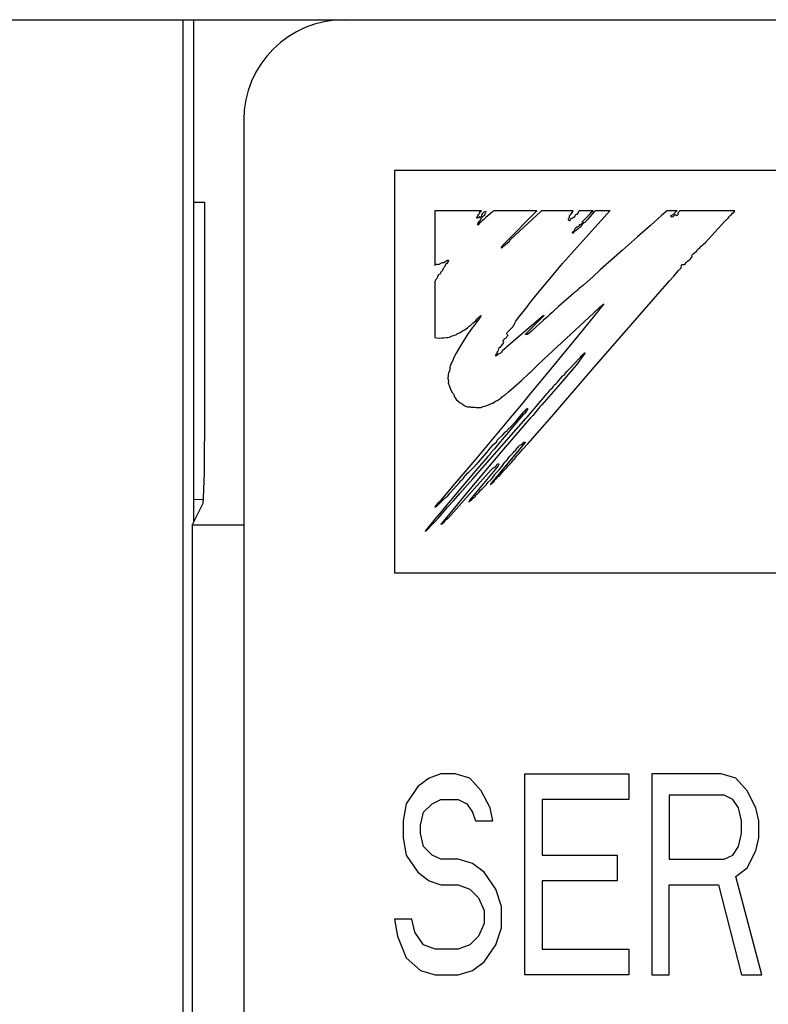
# Model space of a CAD drawing. Extents: x 60 to 816, y 33 to 560.
# Tile 10 of 21: x 438 to 445, y 430 to 440. Entities that reach past the tile are written whole.
import ezdxf

# ---------------------------------------------------------------- set-up
doc = ezdxf.new("R2010")
doc.units = 0
doc.header["$LTSCALE"] = 46.2
doc.layers.add('ALL_CURVE', color=7, linetype='CONTINUOUS')
doc.layers.add('ALL_FEATURES', color=7, linetype='CONTINUOUS')

msp = doc.modelspace()

# ---------------------------------------------------------------- linework, layer by layer
at = {"layer": 'ALL_CURVE', "color": 4, "linetype": 'CONTINUOUS'}
for p, q in [((441.5, 438.5), (441.5, 434.5)), ((478.5, 438.5), (441.5, 438.5)), ((441.5, 434.5), (459.5, 434.5)), ((441.96, 432.5), (441.845, 432.4574)), ((442.1037, 432.5), (441.96, 432.5)), ((442.2475, 432.4574), (442.1037, 432.5)), ((442.7937, 430.5), (442.7937, 432.5)), ((442.7937, 432.5), (443.8288, 432.5)), ((443.8288, 432.5), (443.8288, 432.2447)), ((444.0587, 432.5), (444.0587, 430.5)), ((444.7488, 432.5), (444.0587, 432.5)), ((444.8925, 432.4574), (444.7488, 432.5)), ((441.73, 432.3723), (441.615, 432.2021)), ((441.845, 432.4574), (441.73, 432.3723)), ((442.3625, 432.3298), (442.2475, 432.4574)), ((445.0075, 432.3298), (444.8925, 432.4574)), ((442.4488, 432.1596), (442.3625, 432.3298)), ((444.2312, 432.2872), (444.2312, 431.6489)), ((444.7775, 432.2872), (444.2312, 432.2872)), ((444.8637, 432.2447), (444.7775, 432.2872)), ((445.0938, 432.1596), (445.0075, 432.3298)), ((441.615, 432.2021), (441.5863, 432.0319)), ((441.7875, 432.117), (441.8738, 432.2021)), ((441.8738, 432.2021), (441.96, 432.2447)), ((441.96, 432.2447), (442.1325, 432.2447)), ((442.1325, 432.2447), (442.2187, 432.2021)), ((442.2187, 432.2021), (442.2763, 432.117)), ((442.9663, 432.2447), (442.9663, 431.6915)), ((443.8288, 432.2447), (442.9663, 432.2447)), ((444.9213, 432.1596), (444.8637, 432.2447)), ((441.7588, 431.9894), (441.7875, 432.117)), ((442.2763, 432.117), (442.305, 432.0319)), ((442.4775, 432.0319), (442.4488, 432.1596)), ((444.95, 432.0319), (444.9213, 432.1596)), ((445.1225, 432.0319), (445.0938, 432.1596)), ((441.5863, 432.0319), (441.5863, 431.8617)), ((441.7588, 431.9043), (441.7588, 431.9894)), ((442.305, 432.0319), (442.4775, 432.0319)), ((444.95, 431.9043), (444.95, 432.0319)), ((445.1225, 431.8617), (445.1225, 432.0319)), ((441.7875, 431.7766), (441.7588, 431.9043)), ((444.9213, 431.7766), (444.95, 431.9043)), ((441.5863, 431.8617), (441.615, 431.6915)), ((445.0938, 431.734), (445.1225, 431.8617)), ((441.615, 431.6915), (441.73, 431.5213)), ((441.8738, 431.6915), (441.7875, 431.7766)), ((441.96, 431.6489), (441.8738, 431.6915)), ((442.9663, 431.6915), (443.7137, 431.6915)), ((443.7137, 431.6915), (443.7137, 431.4362)), ((444.7775, 431.6489), (444.8637, 431.6915)), ((444.8637, 431.6915), (444.9213, 431.7766)), ((445.0075, 431.5638), (445.0938, 431.734)), ((442.1325, 431.6489), (441.96, 431.6489)), ((442.2763, 431.6064), (442.1325, 431.6489)), ((442.3912, 431.5213), (442.2763, 431.6064)), ((444.2312, 431.6489), (444.7775, 431.6489)), ((441.73, 431.5213), (441.845, 431.4362)), ((442.5063, 431.3511), (442.3912, 431.5213)), ((444.8925, 431.4787), (445.0075, 431.5638)), ((441.845, 431.4362), (441.96, 431.3936)), ((441.96, 431.3936), (442.1325, 431.3936)), ((442.1325, 431.3936), (442.2475, 431.3511)), ((442.9663, 431.4362), (442.9663, 430.7553)), ((443.7137, 431.4362), (442.9663, 431.4362)), ((444.2312, 430.5), (444.2312, 431.3936)), ((444.2312, 431.3936), (444.72, 431.3936)), ((444.72, 431.3936), (444.95, 430.5)), ((445.1512, 430.5), (444.8925, 431.4787)), ((442.2475, 431.3511), (442.3338, 431.266)), ((442.5637, 431.1809), (442.5063, 431.3511)), ((442.3338, 431.266), (442.3912, 431.1383)), ((442.3912, 431.1383), (442.3912, 431.0106)), ((442.5637, 430.9681), (442.5637, 431.1809)), ((441.5, 431.0532), (441.5288, 430.883)), ((441.6725, 431.0532), (441.5, 431.0532)), ((441.7012, 430.9255), (441.6725, 431.0532)), ((442.3912, 431.0106), (442.3338, 430.883)), ((441.7875, 430.7979), (441.7012, 430.9255)), ((442.5063, 430.7979), (442.5637, 430.9681)), ((441.5288, 430.883), (441.615, 430.6702)), ((442.3338, 430.883), (442.2475, 430.7979)), ((441.9025, 430.7553), (441.7875, 430.7979)), ((442.1325, 430.7553), (441.9025, 430.7553)), ((442.2475, 430.7979), (442.1325, 430.7553)), ((442.3912, 430.6277), (442.5063, 430.7979)), ((442.9663, 430.7553), (443.8288, 430.7553)), ((443.8288, 430.7553), (443.8288, 430.5)), ((441.615, 430.6702), (441.7588, 430.5426)), ((442.2763, 430.5426), (442.3912, 430.6277)), ((441.7588, 430.5426), (441.9025, 430.5)), ((442.1325, 430.5), (442.2763, 430.5426)), ((441.9025, 430.5), (442.1325, 430.5)), ((443.8288, 430.5), (442.7937, 430.5)), ((444.0587, 430.5), (444.2312, 430.5)), ((444.95, 430.5), (445.1512, 430.5))]:
    msp.add_line(p, q, dxfattribs=at)
at = {"layer": 'ALL_FEATURES', "color": 7, "linetype": 'CONTINUOUS'}
for p, q in [((411, 440), (479, 440)), ((439.3953, 440), (439.3953, 419.3184)), ((439.5, 440), (439.5, 435)), ((440, 439), (440, 419.5)), ((439.5, 438.1835), (439.6137, 438.1835)), ((441.9, 438.1), (441.9, 437.5596)), ((442.3646, 438.1), (441.9, 438.1)), ((442.3242, 438.0436), (442.3287, 438.0512)), ((442.3287, 438.0512), (442.3345, 438.0617)), ((442.3345, 438.0617), (442.3409, 438.0682)), ((442.3409, 438.0682), (442.3436, 438.0707)), ((442.3436, 438.0707), (442.3471, 438.0767)), ((442.3471, 438.0767), (442.3486, 438.0875)), ((442.3486, 438.0875), (442.3529, 438.0907)), ((442.3529, 438.0907), (442.3633, 438.0984)), ((442.3632, 438.0544), (442.3603, 438.0411)), ((442.3667, 438.062), (442.3632, 438.0544)), ((442.3633, 438.0984), (442.3646, 438.1)), ((442.3738, 438.0715), (442.3667, 438.062)), ((442.3831, 438.0815), (442.3738, 438.0715)), ((442.3881, 438.0851), (442.3831, 438.0815)), ((442.3843, 438.049), (442.3958, 438.055)), ((442.3938, 438.0881), (442.3881, 438.0851)), ((442.4082, 438.0925), (442.3938, 438.0881)), ((442.3958, 438.055), (442.3987, 438.0576)), ((442.3987, 438.0576), (442.4004, 438.0602)), ((442.4004, 438.0602), (442.4018, 438.0661)), ((442.4018, 438.0661), (442.4021, 438.0674)), ((442.4021, 438.0674), (442.4051, 438.0751)), ((442.4755, 438.0921), (442.4051, 438.0304)), ((442.4051, 438.0751), (442.4073, 438.0794)), ((442.4073, 438.0794), (442.4091, 438.0868)), ((442.4091, 438.0868), (442.4082, 438.0925)), ((442.4802, 438.0964), (442.4755, 438.0921)), ((442.4854, 438.1), (442.4802, 438.0964)), ((442.9156, 438.1), (442.4854, 438.1)), ((442.642, 437.8231), (442.8746, 438.0577)), ((442.9547, 438.091), (442.6549, 437.8166)), ((442.8746, 438.0577), (442.9135, 438.0976)), ((442.9135, 438.0976), (442.9156, 438.1)), ((442.9648, 438.1), (442.9547, 438.091)), ((443.2765, 438.1), (442.9648, 438.1)), ((443.2283, 437.6404), (443.6419, 438.0976)), ((443.2395, 438.0484), (443.2476, 438.059)), ((443.2476, 438.059), (443.2596, 438.0735)), ((443.2596, 438.0735), (443.2658, 438.0808)), ((443.2658, 438.0808), (443.2729, 438.0908)), ((443.2729, 438.0908), (443.2765, 438.1)), ((443.2944, 438.0521), (443.2919, 438.0474)), ((443.297, 438.0566), (443.2944, 438.0521)), ((443.2996, 438.0595), (443.297, 438.0566)), ((443.3046, 438.062), (443.2996, 438.0595)), ((443.3115, 438.0617), (443.3046, 438.062)), ((443.3152, 438.0664), (443.3115, 438.0617)), ((443.3243, 438.0822), (443.3152, 438.0664)), ((443.3299, 438.0919), (443.3243, 438.0822)), ((443.3358, 438.1), (443.3299, 438.0919)), ((443.4736, 438.1), (443.3358, 438.1)), ((443.3859, 438.0109), (443.4366, 438.0622)), ((443.4644, 438.0646), (443.4198, 438.0133)), ((443.4366, 438.0622), (443.4557, 438.0815)), ((443.4557, 438.0815), (443.4736, 438.1)), ((443.4857, 438.0894), (443.4644, 438.0646)), ((443.4955, 438.1), (443.4857, 438.0894)), ((443.6439, 438.1), (443.4955, 438.1)), ((443.6419, 438.0976), (443.6439, 438.1)), ((444.1552, 438.0521), (444.0444, 437.9538)), ((444.1967, 438.0902), (444.1552, 438.0521)), ((444.2077, 438.1), (444.1967, 438.0902)), ((444.3089, 438.1), (444.2077, 438.1)), ((444.2478, 438.0506), (444.2488, 438.0518)), ((444.2478, 438.0467), (444.2478, 438.0506)), ((444.2488, 438.0518), (444.2583, 438.0549)), ((444.2583, 438.0549), (444.2686, 438.0618)), ((444.2686, 438.0618), (444.2829, 438.0751)), ((444.2799, 438.0496), (444.2745, 438.0442)), ((444.2848, 438.0542), (444.2799, 438.0496)), ((444.2829, 438.0751), (444.291, 438.0836)), ((444.2933, 438.0579), (444.2848, 438.0542)), ((444.291, 438.0836), (444.3037, 438.0964)), ((444.2967, 438.059), (444.2933, 438.0579)), ((444.2997, 438.0524), (444.2967, 438.059)), ((444.3016, 438.0508), (444.2997, 438.0524)), ((444.3036, 438.0502), (444.3016, 438.0508)), ((444.3082, 438.0512), (444.3036, 438.0502)), ((444.3037, 438.0964), (444.3089, 438.1)), ((444.3142, 438.0553), (444.3082, 438.0512)), ((444.3172, 438.0577), (444.3142, 438.0553)), ((444.3187, 438.079), (444.3164, 438.0703)), ((444.3164, 438.0703), (444.3172, 438.0577)), ((444.3231, 438.085), (444.3187, 438.079)), ((444.3237, 438.0855), (444.3231, 438.085)), ((444.3277, 438.0891), (444.3237, 438.0855)), ((444.331, 438.0936), (444.3277, 438.0891)), ((444.3365, 438.1), (444.331, 438.0936)), ((444.8826, 438.1), (444.3365, 438.1)), ((444.8346, 438.0485), (444.8443, 438.0556)), ((444.8443, 438.0556), (444.8496, 438.0617)), ((444.8496, 438.0617), (444.8572, 438.0716)), ((444.8572, 438.0716), (444.8688, 438.0825)), ((444.8688, 438.0825), (444.8705, 438.084)), ((444.8705, 438.084), (444.8786, 438.0925)), ((444.8786, 438.0925), (444.8826, 438.1)), ((442.3142, 438.0285), (442.3185, 438.0362)), ((442.3189, 438.0271), (442.3142, 438.0285)), ((442.3185, 438.0362), (442.3242, 438.0436)), ((442.3261, 438.028), (442.3189, 438.0271)), ((442.3328, 438.0304), (442.3261, 438.028)), ((442.3281, 437.9572), (442.3284, 437.9703)), ((442.3307, 437.9585), (442.3281, 437.9572)), ((442.3284, 437.9703), (442.3296, 437.9761)), ((442.3296, 437.9761), (442.3315, 437.9811)), ((442.3381, 437.9668), (442.3307, 437.9585)), ((442.3315, 437.9811), (442.3374, 437.9898)), ((442.3369, 438.0339), (442.3328, 438.0304)), ((442.3409, 438.0383), (442.3369, 438.0339)), ((442.3374, 437.9898), (442.3479, 437.9995)), ((442.3451, 437.9751), (442.3381, 437.9668)), ((442.3449, 438.0403), (442.3409, 438.0383)), ((442.3467, 438.0343), (442.3449, 438.0403)), ((442.3603, 437.991), (442.3451, 437.9751)), ((442.3492, 438.0307), (442.3467, 438.0343)), ((442.3479, 437.9995), (442.3521, 438.0035)), ((442.3536, 438.0329), (442.3492, 438.0307)), ((442.3521, 438.0035), (442.3582, 438.0115)), ((442.3567, 438.0354), (442.3536, 438.0329)), ((442.3603, 438.0411), (442.3567, 438.0354)), ((442.3582, 438.0115), (442.3631, 438.025)), ((442.3756, 438.0034), (442.3603, 437.991)), ((442.3631, 438.025), (442.3687, 438.0357)), ((442.3687, 438.0357), (442.3756, 438.0437)), ((442.3756, 438.0437), (442.3843, 438.049)), ((442.3873, 438.0132), (442.3756, 438.0034)), ((442.4051, 438.0304), (442.3873, 438.0132)), ((443.229, 438.0102), (443.2293, 438.0164)), ((443.2319, 438.0048), (443.229, 438.0102)), ((443.2293, 438.0164), (443.2329, 438.0243)), ((443.2389, 438.0003), (443.2319, 438.0048)), ((443.2329, 438.0243), (443.2364, 438.0295)), ((443.2364, 438.0295), (443.2379, 438.034)), ((443.2379, 438.034), (443.2382, 438.043)), ((443.2382, 438.043), (443.2383, 438.0437)), ((443.2383, 438.0437), (443.2395, 438.0484)), ((443.2414, 438.001), (443.2389, 438.0003)), ((443.2446, 438.0058), (443.2414, 438.001)), ((443.2497, 438.0154), (443.2446, 438.0058)), ((443.254, 438.0203), (443.2497, 438.0154)), ((443.2584, 438.0217), (443.254, 438.0203)), ((443.2671, 438.0231), (443.2584, 438.0217)), ((443.2757, 438.0277), (443.2671, 438.0231)), ((443.2841, 438.0358), (443.2757, 438.0277)), ((443.2919, 438.0474), (443.2841, 438.0358)), ((443.3332, 437.9463), (443.3373, 437.9527)), ((443.3373, 437.9527), (443.3388, 437.9621)), ((443.3388, 437.9621), (443.3454, 437.962)), ((443.3454, 437.962), (443.3531, 437.9651)), ((443.3531, 437.9651), (443.3624, 437.9723)), ((443.363, 437.9596), (443.3565, 437.9498)), ((443.3624, 437.9723), (443.3725, 437.983)), ((443.3703, 437.9684), (443.363, 437.9596)), ((443.3673, 437.9894), (443.3697, 437.993)), ((443.3684, 437.9873), (443.3673, 437.9894)), ((443.3729, 437.9859), (443.3684, 437.9873)), ((443.3697, 437.993), (443.3859, 438.0109)), ((443.3766, 437.9727), (443.3703, 437.9684)), ((443.3725, 437.983), (443.3748, 437.9854)), ((443.3748, 437.9854), (443.3729, 437.9859)), ((443.3862, 437.978), (443.3766, 437.9727)), ((443.3921, 437.9839), (443.3862, 437.978)), ((443.4198, 438.0133), (443.3921, 437.9839)), ((444.0444, 437.9538), (443.9142, 437.8396)), ((444.2502, 438.0418), (444.2478, 438.0467)), ((444.2548, 438.0371), (444.2502, 438.0418)), ((444.2582, 438.0363), (444.2548, 438.0371)), ((444.268, 438.0401), (444.2582, 438.0363)), ((444.2745, 438.0442), (444.268, 438.0401)), ((444.5871, 437.7816), (444.7835, 437.9966)), ((444.7835, 437.9966), (444.7923, 438.0044)), ((444.7923, 438.0044), (444.799, 438.0103)), ((444.799, 438.0103), (444.8155, 438.0269)), ((444.8155, 438.0269), (444.8257, 438.04)), ((444.8257, 438.04), (444.8313, 438.0461)), ((444.8313, 438.0461), (444.8346, 438.0485)), ((443.2692, 437.8839), (443.2724, 437.8895)), ((443.2696, 437.8793), (443.2692, 437.8839)), ((443.2703, 437.8781), (443.2696, 437.8793)), ((443.2738, 437.8757), (443.2703, 437.8781)), ((443.2724, 437.8895), (443.2791, 437.8951)), ((443.2783, 437.8765), (443.2738, 437.8757)), ((443.28, 437.8791), (443.2783, 437.8765)), ((443.2791, 437.8951), (443.2864, 437.9003)), ((443.2826, 437.8861), (443.28, 437.8791)), ((443.2878, 437.8932), (443.2826, 437.8861)), ((443.2864, 437.9003), (443.2915, 437.9058)), ((443.2981, 437.9016), (443.2878, 437.8932)), ((443.2915, 437.9058), (443.2935, 437.9119)), ((443.2932, 437.917), (443.2947, 437.9217)), ((443.2935, 437.9119), (443.2932, 437.917)), ((443.2947, 437.9217), (443.2968, 437.9238)), ((443.2968, 437.9238), (443.3001, 437.9258)), ((443.3124, 437.9111), (443.2981, 437.9016)), ((443.3001, 437.9258), (443.3025, 437.9284)), ((443.3025, 437.9284), (443.3066, 437.9333)), ((443.3066, 437.9333), (443.3134, 437.9383)), ((443.326, 437.9212), (443.3124, 437.9111)), ((443.3134, 437.9383), (443.3223, 437.941)), ((443.3223, 437.941), (443.327, 437.9423)), ((443.3344, 437.9302), (443.326, 437.9212)), ((443.327, 437.9423), (443.3332, 437.9463)), ((443.3413, 437.9326), (443.3344, 437.9302)), ((443.3482, 437.9386), (443.3413, 437.9326)), ((443.3565, 437.9498), (443.3482, 437.9386)), ((442.6027, 437.76), (442.5701, 437.733)), ((442.5711, 437.7493), (442.584, 437.7647)), ((442.584, 437.7647), (442.599, 437.78)), ((442.599, 437.78), (442.642, 437.8231)), ((442.6394, 437.7912), (442.6027, 437.76)), ((442.641, 437.8003), (442.6394, 437.7912)), ((442.6454, 437.8079), (442.641, 437.8003)), ((442.652, 437.8143), (442.6454, 437.8079)), ((442.6549, 437.8166), (442.652, 437.8143)), ((443.9142, 437.8396), (443.7679, 437.7071)), ((444.5486, 437.7487), (444.5649, 437.7621)), ((444.5649, 437.7621), (444.5744, 437.7698)), ((444.5744, 437.7698), (444.5871, 437.7816)), ((442.5701, 437.733), (442.5615, 437.7269)), ((442.5615, 437.7269), (442.5619, 437.7312)), ((442.5619, 437.7312), (442.5652, 437.7394)), ((442.5652, 437.7394), (442.5656, 437.7402)), ((442.5656, 437.7402), (442.5711, 437.7493)), ((443.7679, 437.7071), (443.5454, 437.5113)), ((444.4592, 437.6553), (444.4595, 437.6592)), ((444.4595, 437.6592), (444.4623, 437.6658)), ((444.4623, 437.6658), (444.4687, 437.672)), ((444.4687, 437.672), (444.4813, 437.6802)), ((444.4813, 437.6802), (444.4866, 437.6836)), ((444.4866, 437.6836), (444.498, 437.6925)), ((444.498, 437.6925), (444.5063, 437.7022)), ((444.5063, 437.7022), (444.512, 437.7139)), ((444.512, 437.7139), (444.5145, 437.7165)), ((444.5145, 437.7165), (444.5239, 437.7228)), ((444.5239, 437.7228), (444.5344, 437.7316)), ((444.5344, 437.7316), (444.5427, 437.7421)), ((444.5427, 437.7421), (444.5486, 437.7487)), ((441.9, 437.5596), (441.9036, 437.56)), ((441.9036, 437.56), (441.9073, 437.564)), ((441.9073, 437.564), (441.9098, 437.5664)), ((441.9098, 437.5664), (441.9151, 437.5686)), ((441.9151, 437.5686), (441.9187, 437.5687)), ((441.9187, 437.5687), (441.9232, 437.5677)), ((441.9232, 437.5677), (441.933, 437.5664)), ((441.933, 437.5664), (441.9432, 437.5684)), ((441.9432, 437.5684), (441.9535, 437.5735)), ((441.9535, 437.5735), (441.9592, 437.578)), ((441.9592, 437.578), (441.9667, 437.5829)), ((441.9667, 437.5829), (441.9756, 437.5851)), ((441.9756, 437.5851), (441.984, 437.5854)), ((441.984, 437.5854), (441.9902, 437.5861)), ((441.9902, 437.5861), (441.9997, 437.5908)), ((441.9997, 437.5908), (442.0179, 437.6036)), ((442.0063, 437.5637), (442.0037, 437.5554)), ((442.0099, 437.5676), (442.0063, 437.5637)), ((442.0179, 437.5744), (442.0099, 437.5676)), ((442.0179, 437.6036), (442.0262, 437.6071)), ((442.0263, 437.5839), (442.0179, 437.5744)), ((442.0262, 437.6071), (442.034, 437.6075)), ((442.033, 437.5963), (442.0263, 437.5839)), ((442.0361, 437.6022), (442.033, 437.5963)), ((442.034, 437.6075), (442.0359, 437.6067)), ((442.0359, 437.6067), (442.0367, 437.6055)), ((442.0367, 437.6055), (442.0361, 437.6022)), ((443.0423, 437.4229), (443.1708, 437.5747)), ((443.1708, 437.5747), (443.2283, 437.6404)), ((444.3529, 437.5571), (444.355, 437.5653)), ((444.355, 437.5653), (444.3653, 437.5647)), ((444.3653, 437.5647), (444.3672, 437.5645)), ((444.3672, 437.5645), (444.3781, 437.5639)), ((444.3781, 437.5639), (444.3844, 437.5654)), ((444.3844, 437.5654), (444.3882, 437.569)), ((444.3882, 437.569), (444.3986, 437.5848)), ((444.3986, 437.5848), (444.411, 437.5981)), ((444.411, 437.5981), (444.4246, 437.6086)), ((444.4246, 437.6086), (444.437, 437.6154)), ((444.437, 437.6154), (444.4391, 437.6165)), ((444.4391, 437.6165), (444.4448, 437.6215)), ((444.4448, 437.6215), (444.4469, 437.624)), ((444.4469, 437.624), (444.4556, 437.6364)), ((444.4556, 437.6364), (444.4596, 437.6455)), ((444.4599, 437.6509), (444.4592, 437.6553)), ((444.4596, 437.6455), (444.4599, 437.6509)), ((441.9407, 437.4659), (441.9341, 437.4592)), ((441.9502, 437.4706), (441.9407, 437.4659)), ((441.952, 437.4729), (441.9502, 437.4706)), ((441.9553, 437.4791), (441.952, 437.4729)), ((441.9611, 437.4895), (441.9553, 437.4791)), ((441.9645, 437.493), (441.9611, 437.4895)), ((441.9707, 437.498), (441.9645, 437.493)), ((441.9764, 437.5065), (441.9707, 437.498)), ((441.9805, 437.5169), (441.9764, 437.5065)), ((441.9809, 437.519), (441.9805, 437.5169)), ((441.9828, 437.5259), (441.9809, 437.519)), ((441.9882, 437.5332), (441.9828, 437.5259)), ((441.9929, 437.5377), (441.9882, 437.5332)), ((442.0011, 437.5451), (441.9929, 437.5377)), ((442.0037, 437.5554), (442.0011, 437.5451)), ((443.5454, 437.5113), (443.4698, 437.4424)), ((444.2752, 437.45), (444.3235, 437.5054)), ((444.3235, 437.5054), (444.3433, 437.5264)), ((444.3433, 437.5264), (444.3488, 437.5308)), ((444.3488, 437.5308), (444.349, 437.533)), ((444.349, 437.533), (444.3529, 437.5571)), ((441.9029, 437.4039), (441.9, 437.3949)), ((441.9, 437.3949), (441.9, 436.8393)), ((441.9096, 437.4145), (441.9029, 437.4039)), ((441.9197, 437.4262), (441.9096, 437.4145)), ((441.9241, 437.4315), (441.9197, 437.4262)), ((441.9269, 437.4396), (441.9241, 437.4315)), ((441.9291, 437.4483), (441.9269, 437.4396)), ((441.9298, 437.4504), (441.9291, 437.4483)), ((441.9341, 437.4592), (441.9298, 437.4504)), ((442.922, 437.2779), (443.0423, 437.4229)), ((443.4698, 437.4424), (443.3778, 437.3603)), ((443.4663, 436.5217), (444.2337, 437.4017)), ((444.2337, 437.4017), (444.2752, 437.45)), ((442.8509, 437.1898), (442.922, 437.2779)), ((443.2808, 437.2794), (443.1287, 437.1461)), ((443.2904, 437.2872), (443.2808, 437.2794)), ((443.298, 437.2917), (443.2904, 437.2872)), ((443.31, 437.2996), (443.298, 437.2917)), ((443.3177, 437.3072), (443.31, 437.2996)), ((443.3223, 437.3158), (443.3177, 437.3072)), ((443.3246, 437.3166), (443.3223, 437.3158)), ((443.337, 437.3257), (443.3246, 437.3166)), ((443.3778, 437.3603), (443.337, 437.3257)), ((442.8324, 437.1653), (442.8509, 437.1898)), ((443.5412, 437.1394), (443.575, 437.1689)), ((443.5802, 437.1727), (443.5685, 437.1575)), ((443.575, 437.1689), (443.5802, 437.1727)), ((442.7231, 437.0253), (442.8034, 437.1289)), ((442.8034, 437.1289), (442.8269, 437.1583)), ((442.8269, 437.1583), (442.8305, 437.1619)), ((442.8305, 437.1619), (442.8324, 437.1653)), ((443.0654, 437.088), (443.0442, 437.0672)), ((443.0832, 437.1052), (443.0654, 437.088)), ((443.1287, 437.1461), (443.0832, 437.1052)), ((443.4316, 437.0393), (443.5412, 437.1394)), ((443.5685, 437.1575), (443.4873, 437.0569)), ((442.2641, 436.969), (442.2793, 436.9823)), ((442.2793, 436.9823), (442.2942, 436.9941)), ((442.307, 436.9794), (442.2842, 436.9504)), ((442.2942, 436.9941), (442.3078, 437.0062)), ((442.311, 436.9855), (442.307, 436.9794)), ((442.3078, 437.0062), (442.3139, 437.0139)), ((442.3155, 436.9927), (442.311, 436.9855)), ((442.3139, 437.0139), (442.3215, 437.0245)), ((442.3269, 437.0072), (442.3155, 436.9927)), ((442.3215, 437.0245), (442.3358, 437.0391)), ((442.344, 437.0303), (442.3269, 437.0072)), ((442.3358, 437.0391), (442.3532, 437.0535)), ((442.3533, 437.0442), (442.344, 437.0303)), ((442.3532, 437.0535), (442.3616, 437.0592)), ((442.3616, 437.0592), (442.3533, 437.0442)), ((442.976, 437.053), (442.6135, 436.7415)), ((442.689, 436.9667), (442.6925, 436.9731)), ((442.6925, 436.9731), (442.6959, 436.9821)), ((442.6959, 436.9821), (442.7068, 437.0022)), ((442.7068, 437.0022), (442.7231, 437.0253)), ((442.8575, 436.9277), (442.9478, 437.0172)), ((442.9761, 437.0072), (442.8736, 436.9161)), ((442.9478, 437.0172), (442.9814, 437.0514)), ((442.9811, 437.0542), (442.976, 437.053)), ((443.0027, 437.0297), (442.9761, 437.0072)), ((442.9857, 437.0564), (442.9811, 437.0542)), ((442.9814, 437.0514), (442.9857, 437.0564)), ((442.9853, 436.6241), (443.4316, 437.0393)), ((443.0216, 437.0461), (443.0027, 437.0297)), ((443.0442, 437.0672), (443.0216, 437.0461)), ((443.4873, 437.0569), (443.3735, 436.9173)), ((442.1157, 436.8691), (442.1233, 436.874)), ((442.1233, 436.874), (442.1255, 436.8772)), ((442.1255, 436.8772), (442.127, 436.8789)), ((442.127, 436.8789), (442.1385, 436.8818)), ((442.1385, 436.8818), (442.1524, 436.8886)), ((442.1524, 436.8886), (442.171, 436.901)), ((442.171, 436.901), (442.1824, 436.909)), ((442.1824, 436.909), (442.195, 436.9164)), ((442.195, 436.9164), (442.2116, 436.9255)), ((442.2116, 436.9255), (442.2263, 436.9353)), ((442.2296, 436.874), (442.219, 436.8584)), ((442.2263, 436.9353), (442.2296, 436.9386)), ((442.2296, 436.9386), (442.2349, 436.9464)), ((442.2441, 436.8942), (442.2296, 436.874)), ((442.2349, 436.9464), (442.2424, 436.9521)), ((442.2424, 436.9521), (442.2522, 436.9569)), ((442.2616, 436.9216), (442.2441, 436.8942)), ((442.2522, 436.9569), (442.2531, 436.9573)), ((442.2531, 436.9573), (442.2567, 436.9601)), ((442.2567, 436.9601), (442.2641, 436.969)), ((442.262, 436.9223), (442.2616, 436.9216)), ((442.2733, 436.9369), (442.262, 436.9223)), ((442.2842, 436.9504), (442.2733, 436.9369)), ((442.6166, 436.8749), (442.617, 436.8823)), ((442.6191, 436.8692), (442.6166, 436.8749)), ((442.617, 436.8823), (442.62, 436.8871)), ((442.62, 436.8871), (442.6336, 436.9028)), ((442.6336, 436.9028), (442.6415, 436.9109)), ((442.6415, 436.9109), (442.6558, 436.9248)), ((442.6558, 436.9248), (442.6636, 436.9333)), ((442.6636, 436.9333), (442.6743, 436.9465)), ((442.6743, 436.9465), (442.689, 436.9667)), ((442.8027, 436.8734), (442.8074, 436.8786)), ((442.8074, 436.8786), (442.8106, 436.8817)), ((442.8106, 436.8817), (442.8575, 436.9277)), ((442.8368, 436.8818), (442.8258, 436.873)), ((442.8603, 436.9022), (442.8368, 436.8818)), ((442.8736, 436.9161), (442.8603, 436.9022)), ((443.3735, 436.9173), (443.0358, 436.5084)), ((441.9, 436.8393), (441.9179, 436.8354)), ((441.9179, 436.8354), (441.9416, 436.8337)), ((441.9416, 436.8337), (441.9711, 436.8348)), ((441.9711, 436.8348), (441.989, 436.8367)), ((441.989, 436.8367), (442.0164, 436.8393)), ((442.0164, 436.8393), (442.0254, 436.8402)), ((442.0254, 436.8402), (442.0449, 436.8431)), ((442.0449, 436.8431), (442.0533, 436.8464)), ((442.0533, 436.8464), (442.0589, 436.8498)), ((442.0589, 436.8498), (442.0729, 436.8563)), ((442.0729, 436.8563), (442.0985, 436.8637)), ((442.0985, 436.8637), (442.1157, 436.8691)), ((442.1824, 436.8007), (442.166, 436.7725)), ((442.219, 436.8584), (442.1824, 436.8007)), ((442.5724, 436.7699), (442.5832, 436.7843)), ((442.5805, 436.8086), (442.583, 436.8143)), ((442.5808, 436.8012), (442.5805, 436.8086)), ((442.5836, 436.7921), (442.5808, 436.8012)), ((442.583, 436.8143), (442.5854, 436.8167)), ((442.5832, 436.7843), (442.585, 436.788)), ((442.5839, 436.7916), (442.5836, 436.7921)), ((442.585, 436.788), (442.5839, 436.7916)), ((442.5854, 436.8167), (442.5888, 436.8187)), ((442.5888, 436.8187), (442.591, 436.8213)), ((442.591, 436.8213), (442.5945, 436.8275)), ((442.5945, 436.8275), (442.5965, 436.8295)), ((442.5965, 436.8295), (442.6046, 436.8332)), ((442.6046, 436.8332), (442.6127, 436.8404)), ((442.6127, 436.8404), (442.6203, 436.8512)), ((442.6236, 436.8647), (442.6191, 436.8692)), ((442.6203, 436.8512), (442.6245, 436.8596)), ((442.6254, 436.8631), (442.6236, 436.8647)), ((442.6245, 436.8596), (442.6254, 436.8631)), ((442.801, 436.868), (442.8027, 436.8734)), ((442.8073, 436.868), (442.801, 436.868)), ((442.8183, 436.8695), (442.8073, 436.868)), ((442.8258, 436.873), (442.8183, 436.8695)), ((442.112, 436.6829), (442.0933, 436.6479)), ((442.145, 436.7383), (442.112, 436.6829)), ((442.166, 436.7725), (442.145, 436.7383)), ((442.5128, 436.6728), (442.5205, 436.6872)), ((442.5205, 436.6872), (442.5234, 436.6959)), ((442.523, 436.7005), (442.5285, 436.7048)), ((442.5234, 436.6959), (442.523, 436.7005)), ((442.5285, 436.7048), (442.5333, 436.713)), ((442.5333, 436.713), (442.5375, 436.7257)), ((442.5375, 436.7257), (442.5405, 436.7381)), ((442.5393, 436.6782), (442.5378, 436.6775)), ((442.5515, 436.6848), (442.5393, 436.6782)), ((442.5405, 436.7381), (442.5416, 436.7402)), ((442.5416, 436.7402), (442.544, 436.7395)), ((442.544, 436.7395), (442.5479, 436.7376)), ((442.5479, 436.7376), (442.5513, 436.7383)), ((442.5513, 436.7383), (442.5546, 436.7433)), ((442.5624, 436.6939), (442.5515, 436.6848)), ((442.5546, 436.7433), (442.5605, 436.7536)), ((442.5605, 436.7536), (442.5724, 436.7699)), ((442.5691, 436.7032), (442.5624, 436.6939)), ((442.5736, 436.7129), (442.5691, 436.7032)), ((442.5766, 436.7125), (442.5736, 436.7129)), ((442.5792, 436.7131), (442.5766, 436.7125)), ((442.5835, 436.7164), (442.5792, 436.7131)), ((442.5919, 436.7294), (442.5835, 436.7164)), ((442.5954, 436.7316), (442.5919, 436.7294)), ((442.5975, 436.7314), (442.5954, 436.7316)), ((442.5999, 436.7303), (442.5975, 436.7314)), ((442.6135, 436.7415), (442.5999, 436.7303)), ((443.3779, 436.6756), (443.3835, 436.6799)), ((443.3835, 436.6799), (443.3887, 436.684)), ((443.3887, 436.684), (443.39, 436.6868)), ((443.39, 436.6868), (443.3909, 436.6874)), ((443.3914, 436.6791), (443.3903, 436.6775)), ((443.3909, 436.6874), (443.3921, 436.6871)), ((443.3933, 436.6845), (443.3914, 436.6791)), ((443.3921, 436.6871), (443.3933, 436.6845)), ((442.0775, 436.6098), (442.0603, 436.5742)), ((442.0852, 436.6291), (442.0775, 436.6098)), ((442.0933, 436.6479), (442.0852, 436.6291)), ((442.5063, 436.6614), (442.5078, 436.6646)), ((442.5076, 436.6576), (442.5063, 436.6614)), ((442.5115, 436.6539), (442.5076, 436.6576)), ((442.5078, 436.6646), (442.5128, 436.6728)), ((442.5148, 436.6599), (442.5115, 436.6539)), ((442.5184, 436.6647), (442.5148, 436.6599)), ((442.5265, 436.6716), (442.5184, 436.6647)), ((442.5378, 436.6775), (442.5265, 436.6716)), ((442.9279, 436.5695), (442.9853, 436.6241)), ((443.2429, 436.5323), (443.2949, 436.5872)), ((443.3213, 436.5852), (443.2657, 436.5173)), ((443.2949, 436.5872), (443.3346, 436.6299)), ((443.3496, 436.6226), (443.3213, 436.5852)), ((443.3346, 436.6299), (443.3484, 436.6446)), ((443.3484, 436.6446), (443.3625, 436.6592)), ((443.3611, 436.6406), (443.3496, 436.6226)), ((443.3691, 436.6487), (443.3611, 436.6406)), ((443.3625, 436.6592), (443.3779, 436.6756)), ((443.3781, 436.6628), (443.3691, 436.6487)), ((443.3841, 436.6725), (443.3781, 436.6628)), ((443.3903, 436.6775), (443.3841, 436.6725)), ((442.035, 436.4827), (442.034, 436.4715)), ((442.0381, 436.494), (442.035, 436.4827)), ((442.0423, 436.5023), (442.0381, 436.494)), ((442.0461, 436.5056), (442.0423, 436.5023)), ((442.048, 436.5286), (442.0461, 436.5056)), ((442.0489, 436.5354), (442.048, 436.5286)), ((442.0541, 436.5602), (442.0489, 436.5354)), ((442.058, 436.5713), (442.0541, 436.5602)), ((442.0603, 436.5742), (442.058, 436.5713)), ((442.8314, 436.4775), (442.842, 436.4867)), ((443.0358, 436.5084), (442.8405, 436.2708)), ((442.842, 436.4867), (442.8504, 436.4944)), ((442.8504, 436.4944), (442.9279, 436.5695)), ((443.062, 436.0529), (443.4663, 436.5217)), ((443.2657, 436.5173), (443.1265, 436.3535)), ((443.1964, 436.4788), (443.2008, 436.4835)), ((443.2008, 436.4835), (443.2124, 436.4992)), ((443.2124, 436.4992), (443.2317, 436.5208)), ((443.2317, 436.5208), (443.2429, 436.5323)), ((442.0311, 436.4508), (442.0294, 436.4417)), ((442.0294, 436.4417), (442.0296, 436.4364)), ((442.0296, 436.4364), (442.0308, 436.4299)), ((442.0308, 436.4299), (442.0348, 436.409)), ((442.0332, 436.459), (442.0311, 436.4508)), ((442.034, 436.4715), (442.0332, 436.459)), ((442.0347, 436.3964), (442.034, 436.3924)), ((442.034, 436.3924), (442.034, 436.388)), ((442.034, 436.388), (442.0433, 436.3602)), ((442.0348, 436.409), (442.0347, 436.3964)), ((442.7073, 436.3635), (442.7606, 436.4126)), ((442.7606, 436.4126), (442.8314, 436.4775)), ((443.1031, 436.3772), (443.1194, 436.3942)), ((443.1194, 436.3942), (443.1476, 436.4282)), ((443.1476, 436.4282), (443.1703, 436.4542)), ((443.1703, 436.4542), (443.1768, 436.4603)), ((443.1768, 436.4603), (443.1879, 436.4692)), ((443.1879, 436.4692), (443.1964, 436.4788)), ((442.0433, 436.3602), (442.0566, 436.3241)), ((442.0566, 436.3241), (442.0671, 436.3024)), ((442.0671, 436.3024), (442.0729, 436.2931)), ((442.0729, 436.2931), (442.0796, 436.2843)), ((442.6019, 436.2708), (442.6331, 436.3002)), ((442.6331, 436.3002), (442.7073, 436.3635)), ((443.0182, 436.2824), (443.0266, 436.2932)), ((443.0266, 436.2932), (443.0461, 436.3175)), ((443.1265, 436.3535), (443.035, 436.2496)), ((443.0461, 436.3175), (443.0533, 436.3247)), ((443.0533, 436.3247), (443.0664, 436.3362)), ((443.0664, 436.3362), (443.0792, 436.3512)), ((443.0792, 436.3512), (443.0879, 436.3635)), ((443.0879, 436.3635), (443.0911, 436.3675)), ((443.0911, 436.3675), (443.1031, 436.3772)), ((442.0796, 436.2843), (442.0857, 436.2784)), ((442.0857, 436.2784), (442.0865, 436.2777)), ((442.0865, 436.2777), (442.0899, 436.2727)), ((442.0899, 436.2727), (442.0917, 436.262)), ((442.0917, 436.262), (442.0939, 436.2527)), ((442.0939, 436.2527), (442.1007, 436.2399)), ((442.1007, 436.2399), (442.1134, 436.2233)), ((442.1134, 436.2233), (442.1319, 436.2044)), ((442.1319, 436.2044), (442.1344, 436.2022)), ((442.1344, 436.2022), (442.1525, 436.1882)), ((442.4724, 436.1853), (442.4892, 436.1947)), ((442.4892, 436.1947), (442.5047, 436.2044)), ((442.5047, 436.2044), (442.5124, 436.2089)), ((442.5124, 436.2089), (442.5261, 436.2158)), ((442.5261, 436.2158), (442.5358, 436.2229)), ((442.5358, 436.2229), (442.5455, 436.2301)), ((442.5455, 436.2301), (442.5522, 436.2328)), ((442.5522, 436.2328), (442.5542, 436.2346)), ((442.5542, 436.2346), (442.5579, 436.2388)), ((442.5579, 436.2388), (442.5633, 436.2409)), ((442.5633, 436.2409), (442.5671, 436.243)), ((442.5671, 436.243), (442.5745, 436.251)), ((442.5745, 436.251), (442.5761, 436.2527)), ((442.5761, 436.2527), (442.5858, 436.2611)), ((442.5858, 436.2611), (442.5972, 436.2673)), ((442.5972, 436.2673), (442.6019, 436.2708)), ((442.8405, 436.2708), (442.7611, 436.1719)), ((442.8193, 436.0466), (443.0015, 436.2611)), ((443.035, 436.2496), (442.9641, 436.1703)), ((443.0015, 436.2611), (443.0182, 436.2824)), ((442.1525, 436.1882), (442.1648, 436.1814)), ((442.1648, 436.1814), (442.1718, 436.1798)), ((442.1718, 436.1798), (442.1747, 436.1771)), ((442.1747, 436.1771), (442.1753, 436.1764)), ((442.1753, 436.1764), (442.1827, 436.1695)), ((442.1827, 436.1695), (442.1983, 436.1605)), ((442.1983, 436.1605), (442.2265, 436.1491)), ((442.2265, 436.1491), (442.231, 436.149)), ((442.231, 436.149), (442.2359, 436.1496)), ((442.2359, 436.1496), (442.2452, 436.15)), ((442.2452, 436.15), (442.2518, 436.1481)), ((442.2518, 436.1481), (442.2599, 436.1455)), ((442.2599, 436.1455), (442.2728, 436.1448)), ((442.2728, 436.1448), (442.2819, 436.145)), ((442.2819, 436.145), (442.2986, 436.1448)), ((442.2986, 436.1448), (442.3104, 436.1425)), ((442.3104, 436.1425), (442.3168, 436.1421)), ((442.3168, 436.1421), (442.3338, 436.1433)), ((442.3338, 436.1433), (442.347, 436.1435)), ((442.347, 436.1435), (442.357, 436.1441)), ((442.357, 436.1441), (442.3665, 436.1476)), ((442.3665, 436.1476), (442.3715, 436.1499)), ((442.3715, 436.1499), (442.3804, 436.1528)), ((442.3804, 436.1528), (442.3959, 436.1569)), ((442.3959, 436.1569), (442.4339, 436.1701)), ((442.4339, 436.1701), (442.4463, 436.1748)), ((442.4463, 436.1748), (442.4724, 436.1853)), ((442.7611, 436.1719), (442.634, 436.0189)), ((442.7153, 436.0176), (442.7818, 436.0966)), ((442.7818, 436.0966), (442.7871, 436.1026)), ((442.7871, 436.1026), (442.7927, 436.1068)), ((442.7998, 436.0912), (442.7908, 436.08)), ((442.7927, 436.1068), (442.7995, 436.1075)), ((442.7995, 436.1075), (442.7997, 436.1083)), ((442.7997, 436.1083), (442.8045, 436.1187)), ((442.8053, 436.0984), (442.7998, 436.0912)), ((442.8045, 436.1187), (442.8075, 436.1226)), ((442.8131, 436.1072), (442.8053, 436.0984)), ((442.8075, 436.1226), (442.8113, 436.1258)), ((442.8113, 436.1258), (442.8133, 436.1302)), ((442.8192, 436.1145), (442.8131, 436.1072)), ((442.8133, 436.1302), (442.814, 436.131)), ((442.814, 436.131), (442.8183, 436.1328)), ((442.8183, 436.1328), (442.8227, 436.1314)), ((442.8219, 436.1223), (442.8192, 436.1145)), ((442.8226, 436.1305), (442.8219, 436.1223)), ((442.8227, 436.1314), (442.8226, 436.1305)), ((442.917, 436.115), (442.8873, 436.0795)), ((442.9323, 436.1343), (442.917, 436.115)), ((442.9425, 436.1466), (442.9323, 436.1343)), ((442.9641, 436.1703), (442.9425, 436.1466)), ((442.2787, 435.4325), (442.8047, 436.033)), ((442.634, 436.0189), (442.3184, 435.6436)), ((442.6505, 435.9424), (442.7153, 436.0176)), ((442.7824, 436.0758), (442.6931, 435.9705)), ((442.7858, 436.076), (442.7824, 436.0758)), ((442.7908, 436.08), (442.7858, 436.076)), ((442.8047, 436.033), (442.8056, 436.0339)), ((442.8056, 436.0339), (442.8151, 436.0436)), ((442.8514, 436.0392), (442.8062, 435.9862)), ((442.8151, 436.0436), (442.8193, 436.0466)), ((442.8246, 435.7823), (443.062, 436.0529)), ((442.8672, 436.0565), (442.8514, 436.0392)), ((442.8713, 436.0601), (442.8672, 436.0565)), ((442.8776, 436.0648), (442.8713, 436.0601)), ((442.8834, 436.0726), (442.8776, 436.0648)), ((442.8846, 436.0746), (442.8834, 436.0726)), ((442.8873, 436.0795), (442.8846, 436.0746)), ((442.8062, 435.9862), (442.5641, 435.7052)), ((442.6321, 435.8981), (442.5889, 435.8469)), ((442.5956, 435.8928), (442.5974, 435.8968)), ((442.5974, 435.8968), (442.6028, 435.9004)), ((442.6028, 435.9004), (442.6069, 435.9026)), ((442.6069, 435.9026), (442.6159, 435.9083)), ((442.6159, 435.9083), (442.6226, 435.9156)), ((442.6226, 435.9156), (442.6273, 435.9256)), ((442.6273, 435.9256), (442.6297, 435.9288)), ((442.6297, 435.9288), (442.6342, 435.9328)), ((442.6431, 435.9101), (442.6321, 435.8981)), ((442.6342, 435.9328), (442.6455, 435.9405)), ((442.6567, 435.9269), (442.6431, 435.9101)), ((442.6455, 435.9405), (442.6505, 435.9424)), ((442.6931, 435.9705), (442.6567, 435.9269)), ((442.4964, 435.7867), (442.5124, 435.7984)), ((442.5124, 435.7984), (442.5151, 435.8073)), ((442.5151, 435.8073), (442.5215, 435.8176)), ((442.5215, 435.8176), (442.5295, 435.8266)), ((442.5295, 435.8266), (442.5748, 435.8722)), ((442.5889, 435.8469), (442.5335, 435.782)), ((442.5748, 435.8722), (442.5956, 435.8928)), ((442.7815, 435.7949), (442.783, 435.7967)), ((442.783, 435.7967), (442.7874, 435.7982)), ((442.7874, 435.7982), (442.7915, 435.7984)), ((442.7915, 435.7984), (442.7992, 435.799)), ((442.7992, 435.799), (442.7972, 435.7959)), ((442.4197, 435.6979), (442.4401, 435.7234)), ((442.4401, 435.7234), (442.441, 435.7245)), ((442.441, 435.7245), (442.4693, 435.763)), ((442.4926, 435.7323), (442.4504, 435.6839)), ((442.7762, 435.7694), (442.4634, 435.3919)), ((442.4693, 435.763), (442.4704, 435.7641)), ((442.4704, 435.7641), (442.4964, 435.7867)), ((442.5641, 435.7052), (442.4752, 435.6001)), ((442.5335, 435.782), (442.4926, 435.7323)), ((442.6829, 435.6967), (442.6914, 435.707)), ((442.6914, 435.707), (442.7008, 435.7146)), ((442.7008, 435.7146), (442.7043, 435.7215)), ((442.7043, 435.7215), (442.7147, 435.7349)), ((442.7147, 435.7349), (442.7259, 435.7466)), ((442.7259, 435.7466), (442.7299, 435.7497)), ((442.7294, 435.6759), (442.7768, 435.7284)), ((442.7299, 435.7497), (442.7311, 435.7517)), ((442.7311, 435.7517), (442.7316, 435.7534)), ((442.7316, 435.7534), (442.7347, 435.7593)), ((442.7347, 435.7593), (442.7414, 435.7652)), ((442.7414, 435.7652), (442.7461, 435.7666)), ((442.7461, 435.7666), (442.7487, 435.7682)), ((442.7487, 435.7682), (442.7538, 435.7727)), ((442.7538, 435.7727), (442.7675, 435.7794)), ((442.7675, 435.7794), (442.7704, 435.7843)), ((442.7704, 435.7843), (442.7729, 435.7884)), ((442.7729, 435.7884), (442.7806, 435.7922)), ((442.7972, 435.7959), (442.7762, 435.7694)), ((442.7768, 435.7284), (442.8246, 435.7823)), ((442.7806, 435.7922), (442.7815, 435.7949)), ((442.3184, 435.6436), (442.0997, 435.3867)), ((442.4262, 435.6566), (442.2853, 435.4891)), ((442.3343, 435.5998), (442.4197, 435.6979)), ((442.4364, 435.6666), (442.4262, 435.6566)), ((442.4464, 435.676), (442.4364, 435.6666)), ((442.4491, 435.6789), (442.4464, 435.676)), ((442.4495, 435.6811), (442.4491, 435.6789)), ((442.4504, 435.6839), (442.4495, 435.6811)), ((442.587, 435.5868), (442.5995, 435.6008)), ((442.5995, 435.6008), (442.6028, 435.6041)), ((442.6028, 435.6041), (442.6071, 435.6079)), ((442.6071, 435.6079), (442.6123, 435.6122)), ((442.6123, 435.6122), (442.6241, 435.6264)), ((442.6241, 435.6264), (442.6441, 435.6541)), ((442.6441, 435.6541), (442.649, 435.6609)), ((442.649, 435.6609), (442.6593, 435.6724)), ((442.6593, 435.6724), (442.6763, 435.6889)), ((442.664, 435.5974), (442.6733, 435.6082)), ((442.6733, 435.6082), (442.6809, 435.6215)), ((442.6763, 435.6889), (442.6824, 435.6961)), ((442.6809, 435.6215), (442.6881, 435.6269)), ((442.6824, 435.6961), (442.6829, 435.6967)), ((442.6881, 435.6269), (442.6978, 435.6383)), ((442.6978, 435.6383), (442.7025, 435.6447)), ((442.7025, 435.6447), (442.7146, 435.6608)), ((442.7146, 435.6608), (442.7225, 435.6687)), ((442.7225, 435.6687), (442.7294, 435.6759)), ((442.4752, 435.6001), (442.2156, 435.2893)), ((442.2369, 435.5002), (442.2421, 435.5033)), ((442.2421, 435.278), (442.4565, 435.5179)), ((442.2421, 435.5033), (442.2548, 435.5164)), ((442.2548, 435.5164), (442.2919, 435.5511)), ((442.2919, 435.5511), (442.2988, 435.5574)), ((442.2988, 435.5574), (442.3007, 435.5611)), ((442.3007, 435.5611), (442.3022, 435.5653)), ((442.3022, 435.5653), (442.3059, 435.571)), ((442.3059, 435.571), (442.3129, 435.5756)), ((442.3129, 435.5756), (442.3173, 435.5792)), ((442.3173, 435.5792), (442.3271, 435.591)), ((442.3271, 435.591), (442.3343, 435.5998)), ((442.4565, 435.5179), (442.4779, 435.5409)), ((442.5152, 435.546), (442.4662, 435.4859)), ((442.4779, 435.5409), (442.4805, 435.543)), ((442.4805, 435.543), (442.4836, 435.5429)), ((442.4836, 435.5429), (442.4904, 435.5456)), ((442.4904, 435.5456), (442.5041, 435.5567)), ((442.5017, 435.4814), (442.5396, 435.524)), ((442.5041, 435.5567), (442.506, 435.5605)), ((442.506, 435.5605), (442.5117, 435.5657)), ((442.5117, 435.5657), (442.5169, 435.5715)), ((442.5283, 435.5629), (442.5152, 435.546)), ((442.5169, 435.5715), (442.5196, 435.5787)), ((442.5196, 435.5787), (442.5214, 435.5805)), ((442.5214, 435.5805), (442.5268, 435.5831)), ((442.5268, 435.5831), (442.5335, 435.5852)), ((442.5328, 435.5703), (442.5283, 435.5629)), ((442.5349, 435.5774), (442.5328, 435.5703)), ((442.5335, 435.5852), (442.5349, 435.5774)), ((442.5396, 435.524), (442.5553, 435.5421)), ((442.5553, 435.5421), (442.5768, 435.568)), ((442.5695, 435.4974), (442.5813, 435.512)), ((442.5768, 435.568), (442.5785, 435.5707)), ((442.5785, 435.5707), (442.5804, 435.5768)), ((442.5804, 435.5768), (442.587, 435.5868)), ((442.5813, 435.512), (442.5847, 435.5158)), ((442.5847, 435.5158), (442.5958, 435.5273)), ((442.5958, 435.5273), (442.6009, 435.5306)), ((442.6009, 435.5306), (442.6017, 435.533)), ((442.6017, 435.533), (442.6031, 435.5344)), ((442.6031, 435.5344), (442.6074, 435.5359)), ((442.6074, 435.5359), (442.6099, 435.5369)), ((442.6099, 435.5369), (442.6139, 435.5411)), ((442.6139, 435.5411), (442.6197, 435.5489)), ((442.6197, 435.5489), (442.6206, 435.5499)), ((442.6206, 435.5499), (442.6271, 435.5581)), ((442.6271, 435.5581), (442.6304, 435.5657)), ((442.6304, 435.5657), (442.6342, 435.5678)), ((442.6342, 435.5678), (442.6411, 435.5753)), ((442.6411, 435.5753), (442.6458, 435.5811)), ((442.6458, 435.5811), (442.6515, 435.5866)), ((442.6515, 435.5866), (442.6549, 435.5877)), ((442.6549, 435.5877), (442.6599, 435.5934)), ((442.6599, 435.5934), (442.664, 435.5974)), ((442.2853, 435.4891), (442.0026, 435.1555)), ((442.1475, 435.4006), (442.154, 435.4086)), ((442.1495, 435.287), (442.2787, 435.4325)), ((442.154, 435.4086), (442.1565, 435.4146)), ((442.1565, 435.4146), (442.1593, 435.418)), ((442.1593, 435.418), (442.169, 435.425)), ((442.169, 435.425), (442.1777, 435.4311)), ((442.1777, 435.4311), (442.1801, 435.4338)), ((442.1801, 435.4338), (442.1838, 435.441)), ((442.1838, 435.441), (442.1971, 435.4588)), ((442.1971, 435.4588), (442.2005, 435.4629)), ((442.2005, 435.4629), (442.2236, 435.4882)), ((442.2236, 435.4882), (442.2369, 435.5002)), ((442.4662, 435.4859), (442.2685, 435.247)), ((442.4318, 435.4), (442.4591, 435.4282)), ((442.4591, 435.4282), (442.4709, 435.4406)), ((442.4709, 435.4406), (442.4731, 435.4434)), ((442.4731, 435.4434), (442.4862, 435.4601)), ((442.4862, 435.4601), (442.4954, 435.4751)), ((442.4868, 435.4039), (442.4911, 435.4075)), ((442.4911, 435.4075), (442.4931, 435.4112)), ((442.4931, 435.4112), (442.4948, 435.4164)), ((442.4948, 435.4164), (442.4957, 435.4193)), ((442.4954, 435.4751), (442.5017, 435.4814)), ((442.4957, 435.4193), (442.4997, 435.4257)), ((442.4997, 435.4257), (442.5059, 435.4304)), ((442.5059, 435.4304), (442.5147, 435.4366)), ((442.5147, 435.4366), (442.5203, 435.4439)), ((442.5203, 435.4439), (442.5227, 435.4484)), ((442.5227, 435.4484), (442.5276, 435.4559)), ((442.5276, 435.4559), (442.5366, 435.4605)), ((442.5366, 435.4605), (442.5387, 435.4614)), ((442.5387, 435.4614), (442.5429, 435.4636)), ((442.5429, 435.4636), (442.5544, 435.4772)), ((442.5544, 435.4772), (442.5695, 435.4974)), ((442.0997, 435.3867), (441.939, 435.1989)), ((442.0542, 435.2928), (442.1475, 435.4006)), ((442.3401, 435.3008), (442.3545, 435.3193)), ((442.3545, 435.3193), (442.3692, 435.3342)), ((442.3692, 435.3342), (442.3824, 435.347)), ((442.3824, 435.347), (442.4092, 435.3738)), ((442.4092, 435.3738), (442.4215, 435.3882)), ((442.4215, 435.3882), (442.4318, 435.4)), ((442.4543, 435.3805), (442.4541, 435.3783)), ((442.4541, 435.3783), (442.4554, 435.3773)), ((442.4584, 435.3863), (442.4543, 435.3805)), ((442.4554, 435.3773), (442.4567, 435.3774)), ((442.4567, 435.3774), (442.4598, 435.3799)), ((442.4634, 435.3919), (442.4584, 435.3863)), ((442.4598, 435.3799), (442.4604, 435.3806)), ((442.4604, 435.3806), (442.4631, 435.3826)), ((442.4631, 435.3826), (442.465, 435.3867)), ((442.465, 435.3867), (442.4704, 435.391)), ((442.4704, 435.391), (442.4764, 435.3957)), ((442.4764, 435.3957), (442.4805, 435.4016)), ((442.4805, 435.4016), (442.4826, 435.4027)), ((442.4826, 435.4027), (442.4868, 435.4039)), ((439.5, 435.2294), (439.5968, 435.2278)), ((441.9688, 435.2085), (441.9704, 435.2106)), ((441.9704, 435.2106), (441.9752, 435.2191)), ((441.9752, 435.2191), (441.9762, 435.224)), ((441.9762, 435.224), (441.9811, 435.2266)), ((441.9811, 435.2266), (441.9862, 435.229)), ((441.9862, 435.229), (441.9926, 435.2354)), ((441.9926, 435.2354), (441.9955, 435.2385)), ((441.9955, 435.2385), (442.0015, 435.2434)), ((442.0015, 435.2434), (442.0116, 435.2494)), ((442.0116, 435.2494), (442.0188, 435.2548)), ((442.2156, 435.2893), (442.0178, 435.0509)), ((442.0188, 435.2548), (442.0299, 435.2656)), ((442.0299, 435.2656), (442.0542, 435.2928)), ((442.031, 435.1551), (442.0826, 435.2123)), ((442.0344, 435.0468), (442.2421, 435.278)), ((442.0826, 435.2123), (442.1066, 435.2383)), ((442.1066, 435.2383), (442.1495, 435.287)), ((442.241, 435.2115), (442.2387, 435.206)), ((442.2498, 435.2243), (442.241, 435.2115)), ((442.2436, 435.2076), (442.2505, 435.2131)), ((442.2663, 435.2444), (442.2498, 435.2243)), ((442.2505, 435.2131), (442.2517, 435.2142)), ((442.2517, 435.2142), (442.2589, 435.2201)), ((442.2589, 435.2201), (442.2639, 435.2219)), ((442.2639, 435.2219), (442.2701, 435.2315)), ((442.2685, 435.247), (442.2663, 435.2444)), ((442.2701, 435.2315), (442.2769, 435.2371)), ((442.2769, 435.2371), (442.286, 435.2445)), ((442.286, 435.2445), (442.3017, 435.258)), ((442.3017, 435.258), (442.3039, 435.2606)), ((442.3039, 435.2606), (442.3055, 435.2662)), ((442.3055, 435.2662), (442.3076, 435.2705)), ((442.3076, 435.2705), (442.3128, 435.2761)), ((442.3128, 435.2761), (442.3194, 435.2793)), ((442.3194, 435.2793), (442.3228, 435.2805)), ((442.3228, 435.2805), (442.326, 435.2835)), ((442.326, 435.2835), (442.3401, 435.3008)), ((439.486, 434.9721), (439.5962, 435.1925)), ((441.9025, 435.1596), (441.9015, 435.1558)), ((441.9015, 435.1558), (441.9073, 435.1564)), ((441.9063, 435.1632), (441.9025, 435.1596)), ((441.9186, 435.1776), (441.9063, 435.1632)), ((441.9073, 435.1564), (441.9155, 435.1602)), ((441.9155, 435.1602), (441.921, 435.1639)), ((441.9282, 435.1865), (441.9186, 435.1776)), ((441.921, 435.1639), (441.9287, 435.1709)), ((441.939, 435.1989), (441.9282, 435.1865)), ((441.9287, 435.1709), (441.9331, 435.177)), ((441.9331, 435.177), (441.9381, 435.1827)), ((441.9381, 435.1827), (441.9416, 435.1849)), ((441.9416, 435.1849), (441.9465, 435.1867)), ((441.9465, 435.1867), (441.9601, 435.2014)), ((441.9601, 435.2014), (441.963, 435.2036)), ((441.963, 435.2036), (441.9688, 435.2085)), ((441.9887, 435.1373), (441.9635, 435.1065)), ((441.9812, 435.0962), (442.031, 435.1551)), ((441.9901, 435.1391), (441.9887, 435.1373)), ((442.0026, 435.1555), (441.9901, 435.1391)), ((442.2387, 435.206), (442.2436, 435.2076)), ((441.9005, 435.0318), (441.8136, 434.9262)), ((441.9635, 435.1065), (441.9005, 435.0318)), ((441.9052, 435.0112), (441.9112, 435.0169)), ((441.9112, 435.0169), (441.9396, 435.0471)), ((441.9396, 435.0471), (441.9637, 435.0753)), ((441.9637, 435.0753), (441.9722, 435.0872)), ((442.0178, 435.0509), (441.9672, 434.9904)), ((441.9722, 435.0872), (441.9734, 435.0906)), ((441.9734, 435.0906), (441.9771, 435.0916)), ((441.9771, 435.0916), (441.9806, 435.0954)), ((441.9806, 435.0954), (441.9812, 435.0962)), ((441.9945, 435.0034), (442.0042, 435.0171)), ((442.0042, 435.0171), (442.0131, 435.0279)), ((442.0131, 435.0279), (442.0257, 435.0386)), ((442.0257, 435.0386), (442.0296, 435.0413)), ((442.0296, 435.0413), (442.0344, 435.0468)), ((439.486, 434.9721), (439.486, 420.9485)), ((440, 434.9721), (439.486, 434.9721)), ((441.807, 434.9177), (441.8056, 434.9122)), ((441.8114, 434.9236), (441.807, 434.9177)), ((441.8136, 434.9262), (441.8114, 434.9236)), ((441.8136, 434.9152), (441.8201, 434.9211)), ((441.8201, 434.9212), (441.8357, 434.9389)), ((441.8201, 434.9211), (441.8201, 434.9212)), ((441.8357, 434.9389), (441.8615, 434.9648)), ((441.8615, 434.9648), (441.8676, 434.9715)), ((441.8676, 434.9715), (441.8775, 434.9843)), ((441.8775, 434.9843), (441.8863, 434.9922)), ((441.8863, 434.9922), (441.8924, 434.9975)), ((441.8924, 434.9975), (441.8932, 434.9984)), ((441.8932, 434.9984), (441.8977, 435.0049)), ((441.8977, 435.0049), (441.9052, 435.0112)), ((441.9628, 434.985), (441.9613, 434.9808)), ((441.9613, 434.9808), (441.9657, 434.9814)), ((441.9672, 434.9904), (441.9628, 434.985)), ((441.9657, 434.9814), (441.9704, 434.9851)), ((441.9704, 434.9851), (441.9717, 434.9862)), ((441.9717, 434.9862), (441.9781, 434.9892)), ((441.9781, 434.9892), (441.9818, 434.9958)), ((441.9818, 434.9958), (441.9881, 435.0008)), ((441.9881, 435.0008), (441.9945, 435.0034)), ((441.8056, 434.9122), (441.8136, 434.9152))]:
    msp.add_line(p, q, dxfattribs=at)
msp.add_lwpolyline([(439.5962, 435.1925), (439.6006, 435.2331), (439.6046, 435.3347), (439.6081, 435.491), (439.6107, 435.6919), (439.6124, 435.9247), (439.6137, 438.1835)], dxfattribs=at)
msp.add_arc((441, 439), 1, 90, 180, dxfattribs=at)

doc.saveas('drawing.dxf')
